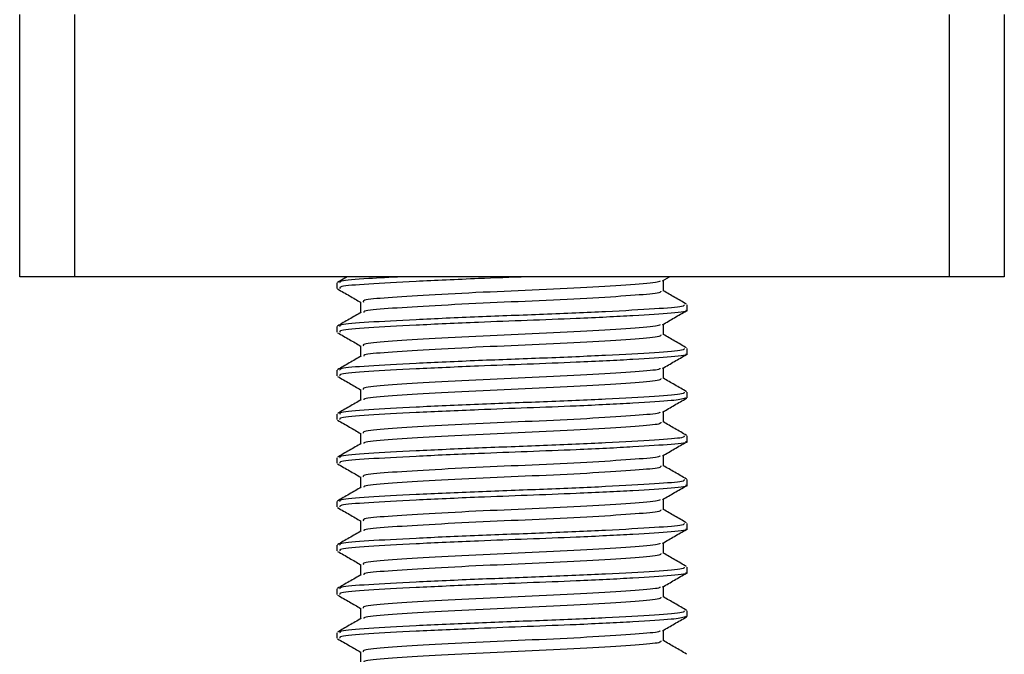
# Model space of a CAD drawing. Header units: millimetres. Extents: x 0 to 420, y 0 to 297.
# Tile 18 of 98: x 69.61 to 71.74, y 198.25 to 199.62. Entities that reach past the tile are written whole.
import ezdxf

# ---------------------------------------------------------------- set-up
doc = ezdxf.new("R2010")
doc.units = ezdxf.units.MM

msp = doc.modelspace()

# ---------------------------------------------------------------- linework, layer by layer
at = {"color": 7, "linetype": 'Continuous', "lineweight": 25}
for p, q in [((69.61497, 199.06515), (69.61497, 199.63144)), ((69.73294, 199.63144), (69.73294, 199.06515)), ((71.62057, 199.06515), (71.62057, 199.63144)), ((71.73855, 199.63144), (71.73855, 199.06515)), ((69.73294, 199.06515), (69.61497, 199.06515)), ((71.62057, 199.06515), (69.73294, 199.06515)), ((70.32099, 199.06515), (70.30016, 199.05309)), ((71.00158, 199.05633), (71.0168, 199.06515)), ((71.73855, 199.06515), (71.62057, 199.06515)), ((70.29923, 199.052), (70.29923, 199.0402)), ((71.0032, 199.03426), (71.0032, 199.05727)), ((70.35032, 199.01067), (70.35032, 198.98775)), ((71.05428, 198.99299), (71.05428, 199.00483)), ((71.0032, 198.93988), (71.0032, 198.96289)), ((70.29923, 198.95762), (70.29923, 198.94582)), ((70.35032, 198.91629), (70.35032, 198.89337)), ((71.05428, 198.89861), (71.05428, 198.91045)), ((70.29923, 198.86324), (70.29923, 198.85144)), ((71.0032, 198.8455), (71.0032, 198.86851)), ((70.35032, 198.82191), (70.35032, 198.79899)), ((71.05428, 198.80423), (71.05428, 198.81607)), ((71.05097, 198.80423), (71.05375, 198.8034)), ((70.29923, 198.76885), (70.29923, 198.75706)), ((71.0032, 198.75112), (71.0032, 198.77413)), ((70.35032, 198.72752), (70.35032, 198.70461)), ((71.05428, 198.70985), (71.05428, 198.72169)), ((70.29923, 198.67447), (70.29923, 198.66267)), ((71.0032, 198.65674), (71.0032, 198.67974)), ((70.35032, 198.63314), (70.35032, 198.61023)), ((71.05428, 198.61546), (71.05428, 198.62731)), ((70.29923, 198.58009), (70.29923, 198.56829)), ((71.0032, 198.56236), (71.0032, 198.58536)), ((70.35032, 198.53876), (70.35032, 198.51584)), ((71.05428, 198.52108), (71.05428, 198.53293)), ((70.29923, 198.48571), (70.29923, 198.47391)), ((71.0032, 198.46798), (71.0032, 198.49098)), ((70.35032, 198.44438), (70.35032, 198.42146)), ((71.05428, 198.4267), (71.05428, 198.43854)), ((70.29923, 198.39133), (70.29923, 198.37953)), ((71.0032, 198.37359), (71.0032, 198.3966)), ((70.35032, 198.35), (70.35032, 198.32708)), ((71.05428, 198.33232), (71.05428, 198.34416)), ((71.05097, 198.33232), (71.05375, 198.3315)), ((71.0032, 198.27921), (71.0032, 198.30222)), ((70.29923, 198.29695), (70.29923, 198.28515)), ((70.35032, 198.25562), (70.35032, 198.2327))]:
    msp.add_line(p, q, dxfattribs=at)
for points, knots in [([(70.70949, 199.06515), (70.67434, 199.06383), (70.5904, 199.06067), (70.46538, 199.05497), (70.36214, 199.04946), (70.30373, 199.04467), (70.30535, 199.04144), (70.30598, 199.0402)], [0, 0, 0, 0, 0.1684965, 0.4023825, 0.6300711, 0.8575321, 1, 1, 1, 1]), ([(70.43908, 199.06515), (70.41396, 199.06384), (70.35286, 199.06067), (70.30415, 199.05648), (70.30547, 199.05324), (70.30598, 199.052)], [0, 0, 0, 0, 0.30031826, 0.73053689, 1, 1, 1, 1]), ([(70.99583, 199.05638), (70.99568, 199.05559), (70.99517, 199.05286), (70.94587, 199.04887), (70.85635, 199.04276), (70.7378, 199.03691), (70.61152, 199.0317), (70.49405, 199.02547), (70.40468, 199.01997), (70.35414, 199.01517), (70.35557, 199.01193), (70.35612, 199.01068)], [0, 0, 0, 0, 0.04929084, 0.1712997, 0.29812922, 0.42384695, 0.54632913, 0.67375466, 0.7978, 0.92172117, 1, 1, 1, 1]), ([(70.30068, 199.03882), (70.30923, 199.03387), (70.32578, 199.0243), (70.34232, 199.01471), (70.35032, 199.01008)], [0, 0, 0, 0, 0.5163558, 1, 1, 1, 1]), ([(70.99763, 199.0343), (70.99785, 199.033), (70.99842, 199.02973), (70.94654, 199.02526), (70.85617, 199.01916), (70.73784, 199.01331), (70.61155, 199.00811), (70.49389, 199.00188), (70.40527, 198.99637), (70.35684, 198.992), (70.35718, 198.98921), (70.35728, 198.98841)], [0, 0, 0, 0, 0.0812126, 0.2026951, 0.3289775, 0.4541529, 0.5761068, 0.7029826, 0.8264929, 0.9498795, 1, 1, 1, 1]), ([(71.05335, 199.0059), (71.04481, 199.01085), (71.02809, 199.02053), (71.01137, 199.03021), (71.0032, 199.03494)], [0, 0, 0, 0, 0.5112595, 1, 1, 1, 1]), ([(71.04788, 199.00483), (71.04815, 199.00352), (71.04881, 199.00024), (70.98878, 198.99577), (70.88424, 198.98967), (70.74741, 198.98382), (70.6013, 198.97861), (70.46545, 198.97238), (70.36212, 198.96688), (70.30373, 198.96209), (70.30535, 198.95886), (70.30598, 198.95762)], [0, 0, 0, 0, 0.0795242, 0.1977381, 0.3206174, 0.4424209, 0.5610929, 0.684549, 0.8047339, 0.9247987, 1, 1, 1, 1]), ([(70.35144, 198.9884), (70.34289, 198.98345), (70.3258, 198.97355), (70.30871, 198.96366), (70.30016, 198.95871)], [0, 0, 0, 0, 0.4998987, 1, 1, 1, 1]), ([(71.05097, 198.99299), (71.05204, 198.99271), (71.06074, 198.99047), (71.02472, 198.98658), (70.94401, 198.98109), (70.8289, 198.97534), (70.71109, 198.97081), (70.59023, 198.96629), (70.46543, 198.96059), (70.36213, 198.95508), (70.30373, 198.95029), (70.30535, 198.94706), (70.30598, 198.94582)], [0, 0, 0, 0, 0.0167834, 0.1370015, 0.2569808, 0.380436, 0.4722687, 0.5611895, 0.6846185, 0.8047769, 0.9248152, 1, 1, 1, 1]), ([(71.00158, 198.96195), (71.01012, 198.9669), (71.0272, 198.97679), (71.04429, 198.98668), (71.05283, 198.99163)], [0, 0, 0, 0, 0.4999098, 1, 1, 1, 1]), ([(70.99583, 198.962), (70.99568, 198.96121), (70.99517, 198.95848), (70.94587, 198.95448), (70.85635, 198.94837), (70.7378, 198.94253), (70.61152, 198.93732), (70.49405, 198.93109), (70.40468, 198.92559), (70.35414, 198.92079), (70.35557, 198.91755), (70.35612, 198.91629)], [0, 0, 0, 0, 0.0492908, 0.1712997, 0.2981292, 0.4238469, 0.5463291, 0.6737547, 0.7978, 0.9217212, 1, 1, 1, 1]), ([(70.30068, 198.94444), (70.30923, 198.93949), (70.32578, 198.92992), (70.34232, 198.92033), (70.35032, 198.9157)], [0, 0, 0, 0, 0.51635581, 1, 1, 1, 1]), ([(70.99763, 198.93992), (70.99785, 198.93861), (70.99842, 198.93535), (70.94654, 198.93088), (70.85617, 198.92478), (70.73784, 198.91893), (70.61155, 198.91372), (70.49389, 198.9075), (70.40527, 198.90199), (70.35684, 198.89762), (70.35718, 198.89483), (70.35728, 198.89403)], [0, 0, 0, 0, 0.0812126, 0.2026951, 0.3289775, 0.4541529, 0.5761068, 0.7029826, 0.8264929, 0.9498795, 1, 1, 1, 1]), ([(71.05335, 198.91152), (71.04481, 198.91647), (71.02809, 198.92614), (71.01137, 198.93583), (71.0032, 198.94056)], [0, 0, 0, 0, 0.5112595, 1, 1, 1, 1]), ([(71.04788, 198.91045), (71.04815, 198.90914), (71.04881, 198.90586), (70.98878, 198.90138), (70.88424, 198.89529), (70.74741, 198.88944), (70.6013, 198.88423), (70.46545, 198.878), (70.36212, 198.8725), (70.30373, 198.86771), (70.30535, 198.86448), (70.30598, 198.86324)], [0, 0, 0, 0, 0.0795242, 0.1977381, 0.3206174, 0.4424209, 0.5610929, 0.684549, 0.8047339, 0.9247987, 1, 1, 1, 1]), ([(71.05097, 198.89861), (71.05204, 198.89833), (71.06074, 198.89609), (71.02472, 198.8922), (70.94401, 198.88671), (70.8289, 198.88096), (70.71109, 198.87643), (70.59023, 198.8719), (70.46543, 198.86621), (70.36213, 198.8607), (70.30373, 198.85591), (70.30535, 198.85268), (70.30598, 198.85144)], [0, 0, 0, 0, 0.0167834, 0.1370015, 0.2569808, 0.380436, 0.4722687, 0.5611895, 0.6846185, 0.8047769, 0.9248152, 1, 1, 1, 1]), ([(71.00158, 198.86757), (71.01012, 198.87252), (71.0272, 198.88241), (71.04429, 198.8923), (71.05283, 198.89725)], [0, 0, 0, 0, 0.4999098, 1, 1, 1, 1]), ([(70.35144, 198.89402), (70.34289, 198.88907), (70.3258, 198.87917), (70.30871, 198.86927), (70.30016, 198.86433)], [0, 0, 0, 0, 0.4998987, 1, 1, 1, 1]), ([(70.99583, 198.86762), (70.99568, 198.86683), (70.99517, 198.8641), (70.94587, 198.8601), (70.85635, 198.85399), (70.7378, 198.84815), (70.61152, 198.84294), (70.49405, 198.83671), (70.40468, 198.8312), (70.35414, 198.8264), (70.35557, 198.82317), (70.35612, 198.82191)], [0, 0, 0, 0, 0.0492908, 0.1712997, 0.2981292, 0.4238469, 0.5463291, 0.6737547, 0.7978, 0.9217212, 1, 1, 1, 1]), ([(70.30068, 198.85006), (70.30923, 198.84511), (70.32578, 198.83553), (70.34232, 198.82595), (70.35032, 198.82132)], [0, 0, 0, 0, 0.5163558, 1, 1, 1, 1]), ([(70.99763, 198.84554), (70.99785, 198.84423), (70.99842, 198.84097), (70.94654, 198.8365), (70.85617, 198.8304), (70.73784, 198.82455), (70.61155, 198.81934), (70.49389, 198.81312), (70.40527, 198.8076), (70.35684, 198.80323), (70.35718, 198.80045), (70.35728, 198.79965)], [0, 0, 0, 0, 0.0812126, 0.2026951, 0.3289775, 0.4541529, 0.5761068, 0.7029826, 0.8264929, 0.9498795, 1, 1, 1, 1]), ([(71.05335, 198.81714), (71.04481, 198.82208), (71.02809, 198.83176), (71.01137, 198.84145), (71.0032, 198.84618)], [0, 0, 0, 0, 0.5112595, 1, 1, 1, 1]), ([(71.04788, 198.81607), (71.04815, 198.81475), (71.04881, 198.81148), (70.98878, 198.807), (70.88424, 198.80091), (70.74741, 198.79506), (70.6013, 198.78985), (70.46545, 198.78362), (70.36212, 198.77811), (70.30373, 198.77333), (70.30535, 198.7701), (70.30598, 198.76885)], [0, 0, 0, 0, 0.07952416, 0.19773806, 0.32061745, 0.44242089, 0.56109289, 0.68454905, 0.80473395, 0.92479867, 1, 1, 1, 1]), ([(70.35144, 198.79964), (70.34289, 198.79469), (70.3258, 198.78479), (70.30871, 198.77489), (70.30016, 198.76994)], [0, 0, 0, 0, 0.4998987, 1, 1, 1, 1]), ([(71.05057, 198.80288), (71.04338, 198.80118), (71.02827, 198.79761), (70.94225, 198.79233), (70.82924, 198.78658), (70.71101, 198.78204), (70.59026, 198.77752), (70.46542, 198.77183), (70.36213, 198.76632), (70.30373, 198.76153), (70.30535, 198.7583), (70.30598, 198.75706)], [0, 0, 0, 0, 0.1121001, 0.2355413, 0.3625587, 0.4570412, 0.5485278, 0.6755183, 0.7991439, 0.9226458, 1, 1, 1, 1]), ([(71.00158, 198.77319), (71.01012, 198.77814), (71.0272, 198.78803), (71.04429, 198.79792), (71.05283, 198.80287)], [0, 0, 0, 0, 0.4999098, 1, 1, 1, 1]), ([(70.99583, 198.77323), (70.99568, 198.77245), (70.99517, 198.76972), (70.94587, 198.76572), (70.85635, 198.75961), (70.7378, 198.75376), (70.61152, 198.74856), (70.49405, 198.74233), (70.40468, 198.73682), (70.35414, 198.73202), (70.35557, 198.72878), (70.35612, 198.72753)], [0, 0, 0, 0, 0.0492908, 0.1712997, 0.2981292, 0.4238469, 0.5463291, 0.6737547, 0.7978, 0.9217212, 1, 1, 1, 1]), ([(70.30068, 198.75568), (70.30923, 198.75073), (70.32578, 198.74115), (70.34232, 198.73157), (70.35032, 198.72693)], [0, 0, 0, 0, 0.5163558, 1, 1, 1, 1]), ([(70.99763, 198.75116), (70.99785, 198.74985), (70.99842, 198.74659), (70.94654, 198.74211), (70.85617, 198.73602), (70.73784, 198.73017), (70.61155, 198.72496), (70.49389, 198.71873), (70.40527, 198.71322), (70.35684, 198.70885), (70.35718, 198.70607), (70.35728, 198.70526)], [0, 0, 0, 0, 0.08121257, 0.20269512, 0.32897753, 0.45415295, 0.57610678, 0.70298262, 0.82649287, 0.94987948, 1, 1, 1, 1]), ([(71.05335, 198.72275), (71.04481, 198.7277), (71.02809, 198.73738), (71.01137, 198.74706), (71.0032, 198.7518)], [0, 0, 0, 0, 0.5112595, 1, 1, 1, 1]), ([(70.35144, 198.70526), (70.34289, 198.70031), (70.3258, 198.69041), (70.30871, 198.68051), (70.30016, 198.67556)], [0, 0, 0, 0, 0.4998987, 1, 1, 1, 1]), ([(71.04788, 198.72169), (71.04815, 198.72037), (71.04881, 198.7171), (70.98878, 198.71262), (70.88424, 198.70652), (70.74741, 198.70067), (70.6013, 198.69547), (70.46545, 198.68924), (70.36212, 198.68373), (70.30373, 198.67894), (70.30535, 198.67572), (70.30598, 198.67447)], [0, 0, 0, 0, 0.0795242, 0.1977381, 0.3206174, 0.4424209, 0.5610929, 0.684549, 0.8047339, 0.9247987, 1, 1, 1, 1]), ([(71.05097, 198.70985), (71.05204, 198.70957), (71.06074, 198.70732), (71.02472, 198.70343), (70.94401, 198.69794), (70.8289, 198.6922), (70.71109, 198.68766), (70.59023, 198.68314), (70.46543, 198.67745), (70.36213, 198.67193), (70.30373, 198.66715), (70.30535, 198.66392), (70.30598, 198.66267)], [0, 0, 0, 0, 0.0167834, 0.1370015, 0.2569808, 0.380436, 0.4722687, 0.5611895, 0.6846185, 0.8047769, 0.9248152, 1, 1, 1, 1]), ([(71.00158, 198.67881), (71.01012, 198.68376), (71.0272, 198.69365), (71.04429, 198.70354), (71.05283, 198.70849)], [0, 0, 0, 0, 0.4999098, 1, 1, 1, 1]), ([(70.99583, 198.67885), (70.99568, 198.67807), (70.99517, 198.67533), (70.94587, 198.67134), (70.85635, 198.66523), (70.7378, 198.65938), (70.61152, 198.65417), (70.49405, 198.64795), (70.40468, 198.64244), (70.35414, 198.63764), (70.35557, 198.6344), (70.35612, 198.63315)], [0, 0, 0, 0, 0.0492908, 0.1712997, 0.2981292, 0.4238469, 0.5463291, 0.6737547, 0.7978, 0.9217212, 1, 1, 1, 1]), ([(70.30068, 198.66129), (70.30923, 198.65635), (70.32578, 198.64677), (70.34232, 198.63719), (70.35032, 198.63255)], [0, 0, 0, 0, 0.5163558, 1, 1, 1, 1]), ([(70.99763, 198.65678), (70.99785, 198.65547), (70.99842, 198.6522), (70.94654, 198.64773), (70.85617, 198.64164), (70.73784, 198.63579), (70.61155, 198.63058), (70.49389, 198.62435), (70.40527, 198.61884), (70.35684, 198.61447), (70.35718, 198.61169), (70.35728, 198.61088)], [0, 0, 0, 0, 0.0812126, 0.2026951, 0.3289775, 0.4541529, 0.5761068, 0.7029826, 0.8264929, 0.9498795, 1, 1, 1, 1]), ([(71.05335, 198.62837), (71.04481, 198.63332), (71.02809, 198.643), (71.01137, 198.65268), (71.0032, 198.65742)], [0, 0, 0, 0, 0.5112595, 1, 1, 1, 1]), ([(71.04788, 198.62731), (71.04815, 198.62599), (71.04881, 198.62272), (70.98878, 198.61824), (70.88424, 198.61214), (70.74741, 198.60629), (70.6013, 198.60109), (70.46545, 198.59486), (70.36212, 198.58935), (70.30373, 198.58456), (70.30535, 198.58133), (70.30598, 198.58009)], [0, 0, 0, 0, 0.0795242, 0.1977381, 0.3206174, 0.4424209, 0.5610929, 0.684549, 0.8047339, 0.9247987, 1, 1, 1, 1]), ([(70.35144, 198.61087), (70.34289, 198.60592), (70.3258, 198.59602), (70.30871, 198.58613), (70.30016, 198.58118)], [0, 0, 0, 0, 0.4998987, 1, 1, 1, 1]), ([(71.05097, 198.61546), (71.05204, 198.61519), (71.06074, 198.61294), (71.02472, 198.60905), (70.94401, 198.60356), (70.8289, 198.59782), (70.71109, 198.59328), (70.59023, 198.58876), (70.46543, 198.58306), (70.36213, 198.57755), (70.30373, 198.57276), (70.30535, 198.56954), (70.30598, 198.56829)], [0, 0, 0, 0, 0.0167834, 0.1370015, 0.2569808, 0.380436, 0.4722687, 0.5611895, 0.6846185, 0.8047769, 0.9248152, 1, 1, 1, 1]), ([(71.00158, 198.58443), (71.01012, 198.58937), (71.0272, 198.59927), (71.04429, 198.60916), (71.05283, 198.6141)], [0, 0, 0, 0, 0.4999098, 1, 1, 1, 1]), ([(70.99583, 198.58447), (70.99568, 198.58368), (70.99517, 198.58095), (70.94587, 198.57696), (70.85635, 198.57085), (70.7378, 198.565), (70.61152, 198.55979), (70.49405, 198.55357), (70.40468, 198.54806), (70.35414, 198.54326), (70.35557, 198.54002), (70.35612, 198.53877)], [0, 0, 0, 0, 0.0492908, 0.1712997, 0.2981292, 0.4238469, 0.5463291, 0.6737547, 0.7978, 0.9217212, 1, 1, 1, 1]), ([(70.30068, 198.56691), (70.30923, 198.56197), (70.32578, 198.55239), (70.34232, 198.54281), (70.35032, 198.53817)], [0, 0, 0, 0, 0.51635581, 1, 1, 1, 1]), ([(70.99763, 198.5624), (70.99785, 198.56109), (70.99842, 198.55782), (70.94654, 198.55335), (70.85617, 198.54726), (70.73784, 198.54141), (70.61155, 198.5362), (70.49389, 198.52997), (70.40527, 198.52446), (70.35684, 198.52009), (70.35718, 198.5173), (70.35728, 198.5165)], [0, 0, 0, 0, 0.08121257, 0.20269512, 0.32897753, 0.45415295, 0.57610678, 0.70298262, 0.82649287, 0.94987948, 1, 1, 1, 1]), ([(71.05335, 198.53399), (71.04481, 198.53894), (71.02809, 198.54862), (71.01137, 198.5583), (71.0032, 198.56303)], [0, 0, 0, 0, 0.5112595, 1, 1, 1, 1]), ([(70.35144, 198.51649), (70.34289, 198.51154), (70.3258, 198.50164), (70.30871, 198.49175), (70.30016, 198.4868)], [0, 0, 0, 0, 0.4998987, 1, 1, 1, 1]), ([(71.04788, 198.53293), (71.04815, 198.53161), (71.04881, 198.52834), (70.98878, 198.52386), (70.88424, 198.51776), (70.74741, 198.51191), (70.6013, 198.5067), (70.46545, 198.50048), (70.36212, 198.49497), (70.30373, 198.49018), (70.30535, 198.48695), (70.30598, 198.48571)], [0, 0, 0, 0, 0.0795242, 0.1977381, 0.3206174, 0.4424209, 0.5610929, 0.684549, 0.8047339, 0.9247987, 1, 1, 1, 1]), ([(71.05097, 198.52108), (71.05204, 198.52081), (71.06074, 198.51856), (71.02472, 198.51467), (70.94401, 198.50918), (70.8289, 198.50343), (70.71109, 198.4989), (70.59023, 198.49438), (70.46543, 198.48868), (70.36213, 198.48317), (70.30373, 198.47838), (70.30535, 198.47515), (70.30598, 198.47391)], [0, 0, 0, 0, 0.0167834, 0.1370015, 0.2569808, 0.380436, 0.4722687, 0.5611895, 0.6846185, 0.8047769, 0.9248152, 1, 1, 1, 1]), ([(71.00158, 198.49005), (71.01012, 198.49499), (71.0272, 198.50489), (71.04429, 198.51478), (71.05283, 198.51972)], [0, 0, 0, 0, 0.4999098, 1, 1, 1, 1]), ([(70.30068, 198.47253), (70.30923, 198.46759), (70.32578, 198.45801), (70.34232, 198.44842), (70.35032, 198.44379)], [0, 0, 0, 0, 0.5163558, 1, 1, 1, 1]), ([(70.99583, 198.49009), (70.99568, 198.4893), (70.99517, 198.48657), (70.94587, 198.48258), (70.85635, 198.47647), (70.7378, 198.47062), (70.61152, 198.46541), (70.49405, 198.45918), (70.40468, 198.45368), (70.35414, 198.44888), (70.35557, 198.44564), (70.35612, 198.44439)], [0, 0, 0, 0, 0.0492908, 0.1712997, 0.2981292, 0.4238469, 0.5463291, 0.6737547, 0.7978, 0.9217212, 1, 1, 1, 1]), ([(70.99763, 198.46801), (70.99785, 198.46671), (70.99842, 198.46344), (70.94654, 198.45897), (70.85617, 198.45287), (70.73784, 198.44702), (70.61155, 198.44182), (70.49389, 198.43559), (70.40527, 198.43008), (70.35684, 198.42571), (70.35718, 198.42292), (70.35728, 198.42212)], [0, 0, 0, 0, 0.0812126, 0.2026951, 0.3289775, 0.4541529, 0.5761068, 0.7029826, 0.8264929, 0.9498795, 1, 1, 1, 1]), ([(71.05335, 198.43961), (71.04481, 198.44456), (71.02809, 198.45424), (71.01137, 198.46392), (71.0032, 198.46865)], [0, 0, 0, 0, 0.5112595, 1, 1, 1, 1]), ([(71.04788, 198.43854), (71.04815, 198.43723), (71.04881, 198.43395), (70.98878, 198.42948), (70.88424, 198.42338), (70.74741, 198.41753), (70.6013, 198.41232), (70.46545, 198.40609), (70.36212, 198.40059), (70.30373, 198.3958), (70.30535, 198.39257), (70.30598, 198.39133)], [0, 0, 0, 0, 0.0795242, 0.1977381, 0.3206174, 0.4424209, 0.5610929, 0.684549, 0.8047339, 0.9247987, 1, 1, 1, 1]), ([(70.35144, 198.42211), (70.34289, 198.41716), (70.3258, 198.40726), (70.30871, 198.39737), (70.30016, 198.39242)], [0, 0, 0, 0, 0.4998987, 1, 1, 1, 1]), ([(71.05097, 198.4267), (71.05204, 198.42643), (71.06074, 198.42418), (71.02472, 198.42029), (70.94401, 198.4148), (70.8289, 198.40905), (70.71109, 198.40452), (70.59023, 198.4), (70.46543, 198.3943), (70.36213, 198.38879), (70.30373, 198.384), (70.30535, 198.38077), (70.30598, 198.37953)], [0, 0, 0, 0, 0.0167834, 0.1370015, 0.2569808, 0.380436, 0.4722687, 0.5611895, 0.6846185, 0.8047769, 0.9248152, 1, 1, 1, 1]), ([(71.00158, 198.39566), (71.01012, 198.40061), (71.0272, 198.41051), (71.04429, 198.42039), (71.05283, 198.42534)], [0, 0, 0, 0, 0.4999098, 1, 1, 1, 1]), ([(70.99583, 198.39571), (70.99568, 198.39492), (70.99517, 198.39219), (70.94587, 198.38819), (70.85635, 198.38209), (70.7378, 198.37624), (70.61152, 198.37103), (70.49405, 198.3648), (70.40468, 198.3593), (70.35414, 198.3545), (70.35557, 198.35126), (70.35612, 198.35)], [0, 0, 0, 0, 0.04929084, 0.1712997, 0.29812922, 0.42384695, 0.54632913, 0.67375466, 0.7978, 0.92172117, 1, 1, 1, 1]), ([(70.30068, 198.37815), (70.30923, 198.3732), (70.32578, 198.36363), (70.34232, 198.35404), (70.35032, 198.34941)], [0, 0, 0, 0, 0.5163558, 1, 1, 1, 1]), ([(70.99763, 198.37363), (70.99785, 198.37232), (70.99842, 198.36906), (70.94654, 198.36459), (70.85617, 198.35849), (70.73784, 198.35264), (70.61155, 198.34743), (70.49389, 198.34121), (70.40527, 198.3357), (70.35684, 198.33133), (70.35718, 198.32854), (70.35728, 198.32774)], [0, 0, 0, 0, 0.0812126, 0.2026951, 0.3289775, 0.4541529, 0.5761068, 0.7029826, 0.8264929, 0.9498795, 1, 1, 1, 1]), ([(71.05335, 198.34523), (71.04481, 198.35018), (71.02809, 198.35985), (71.01137, 198.36954), (71.0032, 198.37427)], [0, 0, 0, 0, 0.5112595, 1, 1, 1, 1]), ([(71.04788, 198.34416), (71.04815, 198.34285), (71.04881, 198.33957), (70.98878, 198.33509), (70.88424, 198.329), (70.74741, 198.32315), (70.6013, 198.31794), (70.46545, 198.31171), (70.36212, 198.30621), (70.30373, 198.30142), (70.30535, 198.29819), (70.30598, 198.29695)], [0, 0, 0, 0, 0.0795242, 0.1977381, 0.3206174, 0.4424209, 0.5610929, 0.684549, 0.8047339, 0.9247987, 1, 1, 1, 1]), ([(70.35144, 198.32773), (70.34289, 198.32278), (70.3258, 198.31288), (70.30871, 198.30299), (70.30016, 198.29804)], [0, 0, 0, 0, 0.49989867, 1, 1, 1, 1]), ([(71.05057, 198.33097), (71.04338, 198.32927), (71.02827, 198.3257), (70.94225, 198.32043), (70.82924, 198.31467), (70.71101, 198.31014), (70.59026, 198.30562), (70.46542, 198.29992), (70.36213, 198.29441), (70.30373, 198.28962), (70.30535, 198.28639), (70.30598, 198.28515)], [0, 0, 0, 0, 0.1121001, 0.2355413, 0.3625587, 0.4570412, 0.5485278, 0.6755183, 0.7991439, 0.9226458, 1, 1, 1, 1]), ([(71.00158, 198.30128), (71.01012, 198.30623), (71.0272, 198.31612), (71.04429, 198.32601), (71.05283, 198.33096)], [0, 0, 0, 0, 0.4999098, 1, 1, 1, 1]), ([(70.99583, 198.30133), (70.99568, 198.30054), (70.99517, 198.29781), (70.94587, 198.29381), (70.85635, 198.2877), (70.7378, 198.28186), (70.61152, 198.27665), (70.49405, 198.27042), (70.40468, 198.26491), (70.35414, 198.26012), (70.35557, 198.25688), (70.35612, 198.25562)], [0, 0, 0, 0, 0.0492908, 0.1712997, 0.2981292, 0.4238469, 0.5463291, 0.6737547, 0.7978, 0.9217212, 1, 1, 1, 1]), ([(70.30068, 198.28377), (70.30923, 198.27882), (70.32578, 198.26924), (70.34232, 198.25966), (70.35032, 198.25503)], [0, 0, 0, 0, 0.5163558, 1, 1, 1, 1]), ([(70.99763, 198.27925), (70.99785, 198.27794), (70.99842, 198.27468), (70.94654, 198.27021), (70.85617, 198.26411), (70.73784, 198.25826), (70.61155, 198.25305), (70.49389, 198.24683), (70.40527, 198.24131), (70.35684, 198.23694), (70.35718, 198.23416), (70.35728, 198.23336)], [0, 0, 0, 0, 0.0812126, 0.2026951, 0.3289775, 0.4541529, 0.5761068, 0.7029826, 0.8264929, 0.9498795, 1, 1, 1, 1]), ([(71.05335, 198.25085), (71.04481, 198.25579), (71.02809, 198.26547), (71.01137, 198.27516), (71.0032, 198.27989)], [0, 0, 0, 0, 0.5112595, 1, 1, 1, 1])]:
    msp.add_open_spline(points, degree=3, knots=knots, dxfattribs=at)

doc.saveas('drawing.dxf')
